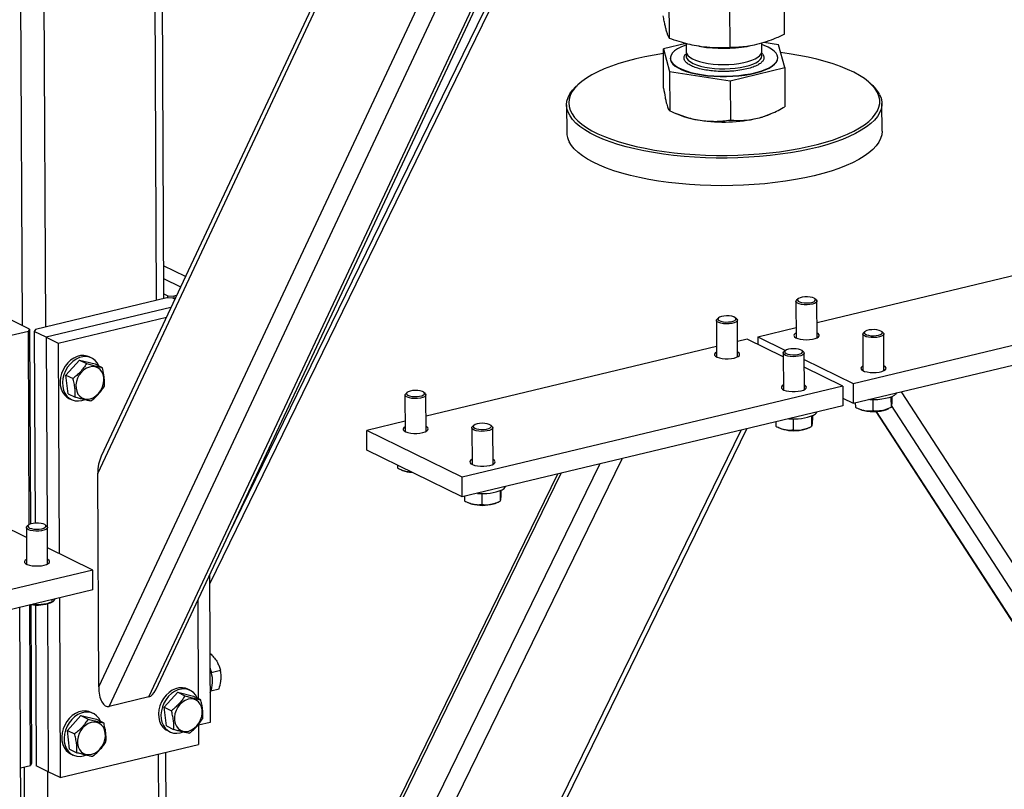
# Model space of a CAD drawing. Header units: millimetres. Extents: x 5 to 589, y 5 to 415.
# Tile 62 of 106: x 449 to 463, y 279 to 289. Entities that reach past the tile are written whole.
import ezdxf

# ---------------------------------------------------------------- set-up
doc = ezdxf.new("R2010")
doc.units = ezdxf.units.MM
doc.layers.add('TRAIT-FORT', color=4, linetype='Continuous', lineweight=25)

msp = doc.modelspace()

# ---------------------------------------------------------------- linework, layer by layer
at = {"layer": 'TRAIT-FORT', "color": 4, "linetype": 'Continuous', "lineweight": 25}
for p, q in [((450.4499, 283.12597), (455.66766, 294.25912)), ((455.59545, 294.24181), (450.49666, 283.3625)), ((451.97156, 281.62585), (458.08182, 294.157)), ((451.14607, 280.08833), (457.6963, 294.06458)), ((451.23905, 280.18573), (457.74963, 294.07736)), ((452.22228, 282.28366), (458.00253, 294.13799)), ((450.46286, 280.22497), (456.8772, 293.91126)), ((450.60527, 279.95868), (457.11221, 293.84255)), ((451.2482, 285.48123), (451.21207, 293.56973)), ((451.3471, 285.50494), (451.31097, 293.59344)), ((449.42542, 285.13912), (449.39167, 292.69531)), ((449.74338, 285.12048), (449.7092, 292.77143)), ((458.22015, 289.04425), (458.21762, 289.6102)), ((459.78482, 289.10011), (459.78232, 289.65769)), ((459.04448, 288.91807), (459.04197, 289.4802)), ((458.44247, 288.97517), (458.13818, 288.90035)), ((458.44732, 288.97383), (458.44782, 288.86224)), ((458.61814, 288.93727), (458.64675, 288.93265)), ((459.27684, 288.93546), (459.30989, 288.9411)), ((459.47638, 288.86683), (459.47588, 288.98026)), ((459.70285, 288.95621), (459.50159, 288.98701)), ((459.78684, 288.648), (459.70285, 288.95621)), ((458.13818, 288.90035), (458.22217, 288.59214)), ((458.14056, 288.36748), (458.13818, 288.90035)), ((458.23235, 288.77628), (458.23237, 288.77091)), ((459.69264, 288.77744), (459.69262, 288.78281)), ((458.22217, 288.59214), (459.0465, 288.46596)), ((458.22217, 288.59214), (458.22455, 288.05927)), ((459.0465, 288.46596), (459.78684, 288.648)), ((459.78684, 288.648), (459.78922, 288.11513)), ((456.99429, 288.42896), (456.96777, 288.40554)), ((459.0465, 288.46596), (459.04888, 287.9331)), ((460.96046, 288.42337), (460.93373, 288.44656)), ((456.82247, 288.13893), (456.82415, 287.76298)), ((461.10982, 287.78213), (461.10814, 288.15807)), ((458.28525, 288.03293), (458.35539, 288.00372)), ((459.57648, 288.00917), (459.60045, 288.0194)), ((460.22656, 285.181), (464.17345, 286.12717)), ((451.64083, 285.80383), (451.34511, 285.94897)), ((451.34588, 285.77682), (451.57538, 285.66418)), ((449.52281, 285.09132), (448.28922, 285.69679)), ((460.71797, 284.35018), (465.89079, 285.59023)), ((451.38927, 285.51505), (449.6023, 285.08666)), ((451.34681, 285.57024), (451.40384, 285.54225)), ((451.46876, 285.51039), (451.38927, 285.51505)), ((451.40396, 285.51418), (451.40384, 285.54225)), ((451.40384, 285.54225), (451.48332, 285.53759)), ((451.49684, 285.4966), (451.46876, 285.51039)), ((451.5202, 285.54643), (451.48332, 285.53759)), ((451.48332, 285.53759), (451.48348, 285.50316)), ((459.93956, 285.46857), (459.94178, 284.97164)), ((459.9678, 285.50274), (459.94924, 285.48634)), ((460.21542, 285.48753), (460.19672, 285.50376)), ((460.22749, 284.97292), (460.22527, 285.46984)), ((451.44507, 285.38613), (449.75005, 284.97979)), ((460.71917, 284.08165), (465.89199, 285.3217)), ((449.91237, 284.90012), (451.38246, 285.25254)), ((458.85797, 285.20928), (458.86019, 284.71236)), ((458.88622, 285.24345), (458.86766, 285.22705)), ((459.13384, 285.22824), (459.11513, 285.24448)), ((459.1459, 284.71363), (459.14368, 285.21056)), ((449.27312, 285.00775), (449.50825, 285.06412)), ((449.50825, 285.06412), (449.52281, 285.09132)), ((449.52, 282.43411), (449.50825, 285.06412)), ((449.52281, 285.09132), (449.53466, 282.44035)), ((449.6023, 285.08666), (449.58774, 285.05946)), ((449.75005, 284.97979), (449.58774, 285.05946)), ((449.58774, 285.05946), (449.59939, 282.45243)), ((459.41946, 284.98751), (459.94115, 285.11258)), ((460.87677, 285.0566), (460.85821, 285.0402)), ((461.12439, 285.04139), (461.10568, 285.05763)), ((449.75005, 284.97979), (449.76156, 282.4041)), ((449.75005, 284.97979), (449.91237, 284.90012)), ((459.27838, 284.95369), (459.14497, 284.92171)), ((459.76715, 284.71379), (459.27838, 284.95369)), ((459.41946, 284.98751), (459.79974, 284.80086)), ((459.41946, 284.98751), (459.41992, 284.88422)), ((460.84852, 285.02243), (460.85074, 284.52551)), ((461.13645, 284.52678), (461.13423, 285.02371)), ((449.91237, 284.90012), (449.92515, 282.03803)), ((458.85956, 284.85329), (454.91267, 283.90712)), ((459.79518, 284.79732), (459.77662, 284.78092)), ((460.0428, 284.78211), (460.02409, 284.79834)), ((450.19972, 284.66948), (450.01635, 284.46639)), ((450.19972, 284.66948), (450.29703, 284.62172)), ((450.19972, 284.66948), (450.41275, 284.61786)), ((450.36786, 284.6969), (450.3354, 284.71284)), ((459.76693, 284.76315), (459.76915, 284.26622)), ((460.05486, 284.2675), (460.05265, 284.76442)), ((460.05304, 284.67654), (460.71797, 284.35018)), ((450.41275, 284.61786), (450.51007, 284.57009)), ((460.5769, 284.31636), (460.0535, 284.57325)), ((450.01635, 284.46639), (450.11366, 284.41863)), ((450.04602, 284.21168), (450.01635, 284.46639)), ((460.5769, 284.31636), (455.40409, 283.0763)), ((460.5769, 284.31636), (460.5781, 284.04783)), ((460.71797, 284.35018), (460.71917, 284.08165)), ((450.04602, 284.21168), (450.14333, 284.16392)), ((450.05845, 284.14857), (450.09091, 284.13263)), ((454.62567, 284.19469), (454.62789, 283.69777)), ((454.65392, 284.22886), (454.63536, 284.21246)), ((454.90154, 284.21365), (454.88283, 284.22989)), ((454.9136, 283.69904), (454.91138, 284.19597)), ((460.57764, 284.15112), (460.71917, 284.08165)), ((460.98283, 284.12896), (460.9835, 283.97954)), ((461.23155, 284.16658), (461.23218, 284.02478)), ((461.24407, 284.17184), (461.2443, 284.12052)), ((471.01254, 269.37446), (461.37626, 284.23917)), ((460.5781, 284.04783), (455.40529, 282.80777)), ((460.74667, 284.08824), (460.74693, 284.03003)), ((460.79674, 284.00621), (460.81667, 283.9979)), ((461.17523, 283.99951), (461.20177, 284.01084)), ((470.9165, 269.12215), (461.23819, 284.05169)), ((459.90124, 283.86968), (459.90191, 283.72026)), ((460.14996, 283.90729), (460.1506, 283.7655)), ((460.16248, 283.91255), (460.16271, 283.86124)), ((461.02534, 283.97027), (470.51144, 269.33722)), ((470.54317, 269.30539), (461.03604, 283.97087)), ((450.07107, 265.00824), (459.19297, 283.71578)), ((450.0717, 264.86593), (459.27227, 283.73479)), ((454.62726, 283.8387), (454.10557, 283.71364)), ((455.40409, 283.0763), (454.10557, 283.71364)), ((454.10677, 283.44511), (454.10557, 283.71364)), ((455.53463, 283.74856), (455.53685, 283.25163)), ((455.56288, 283.78273), (455.54432, 283.76633)), ((455.8105, 283.76752), (455.79179, 283.78375)), ((455.82257, 283.25291), (455.82035, 283.74983)), ((459.66508, 283.82895), (459.66534, 283.77075)), ((459.71515, 283.74692), (459.73509, 283.73862)), ((460.09364, 283.74022), (460.12018, 283.75155)), ((455.40529, 282.80777), (454.10677, 283.44511)), ((450.05811, 267.90925), (457.57652, 283.32827)), ((450.14711, 268.64216), (457.27263, 283.25542)), ((454.52391, 283.24037), (454.52408, 283.20229)), ((454.57388, 283.17847), (454.59382, 283.17017)), ((456.69997, 283.11814), (449.81869, 269.00577)), ((449.85343, 268.98872), (456.74871, 283.12983)), ((450.46286, 280.22497), (450.4499, 283.12597)), ((455.40529, 282.80777), (455.40409, 283.0763)), ((455.43278, 282.81436), (455.43304, 282.75616)), ((455.66894, 282.85509), (455.66961, 282.70567)), ((455.91766, 282.8927), (455.9183, 282.75091)), ((455.93018, 282.89796), (455.93041, 282.84665)), ((455.48285, 282.73233), (455.50279, 282.72403)), ((455.86134, 282.72563), (455.88788, 282.73696)), ((449.48017, 282.25644), (449.11725, 282.43456)), ((449.47956, 282.39186), (449.48178, 281.89494)), ((449.50781, 282.42604), (449.48925, 282.40964)), ((449.75543, 282.41083), (449.73672, 282.42706)), ((449.76749, 281.89622), (449.76527, 282.39314)), ((450.38297, 281.81333), (449.76651, 282.11589)), ((450.38297, 281.81333), (446.85606, 280.96783)), ((450.38417, 281.54479), (450.38297, 281.81333)), ((451.97101, 281.74752), (451.97997, 279.74265)), ((450.38417, 281.54479), (446.85726, 280.6993)), ((449.48568, 260.13938), (449.39113, 281.30674)), ((449.53464, 279.15644), (449.52489, 281.3388)), ((449.53956, 281.34232), (449.5492, 279.18365)), ((449.60436, 281.33922), (449.61413, 279.15178)), ((449.76624, 281.35552), (449.77644, 279.07212)), ((449.80627, 281.36894), (449.83454, 281.38101)), ((449.8264, 281.41108), (449.82654, 281.37833)), ((449.92785, 281.4354), (449.93876, 278.99245)), ((451.81101, 281.40613), (451.81699, 280.06759)), ((451.97583, 280.66904), (451.98929, 280.67227)), ((451.98929, 280.67227), (451.97583, 280.66968)), ((451.99365, 280.42135), (452.11708, 280.45094)), ((451.53802, 280.15158), (451.35466, 279.94849)), ((451.53802, 280.15158), (451.63534, 280.10382)), ((451.53802, 280.15158), (451.75106, 280.09995)), ((451.70617, 280.179), (451.67371, 280.19493)), ((451.75106, 280.09995), (451.84838, 280.05219)), ((451.98891, 280.17276), (452.09857, 280.19905)), ((451.14607, 280.08833), (450.60527, 279.95868)), ((450.22131, 279.83593), (450.03794, 279.63284)), ((450.22131, 279.83593), (450.31862, 279.78816)), ((450.22131, 279.83593), (450.43435, 279.7843)), ((450.38945, 279.86335), (450.35699, 279.87928)), ((451.35466, 279.94849), (451.45197, 279.90073)), ((451.38432, 279.69378), (451.35466, 279.94849)), ((450.43435, 279.7843), (450.53166, 279.73654)), ((451.81857, 279.71404), (451.81978, 279.44338)), ((451.97997, 279.74265), (451.81862, 279.70397)), ((450.03794, 279.63284), (450.13525, 279.58508)), ((450.06761, 279.37813), (450.03794, 279.63284)), ((451.38432, 279.69378), (451.48164, 279.64601)), ((451.39675, 279.63067), (451.42922, 279.61473)), ((449.93876, 278.99245), (451.81978, 279.44338)), ((450.06761, 279.37813), (450.16492, 279.33036)), ((450.08004, 279.31502), (450.1125, 279.29908)), ((451.28682, 276.83454), (451.27575, 279.31296)), ((451.38554, 276.89929), (451.37465, 279.33667)), ((449.5492, 279.18365), (449.53464, 279.15644)), ((449.40088, 279.12438), (449.53464, 279.15644)), ((449.46405, 276.49244), (449.45224, 279.13669)), ((449.77644, 279.07212), (449.61413, 279.15178)), ((449.782, 276.4738), (449.77038, 279.07509)), ((449.93876, 278.99245), (449.77644, 279.07212))]:
    msp.add_line(p, q, dxfattribs=at)
at = {"layer": 'TRAIT-FORT', "color": 4, "linetype": 'Continuous', "lineweight": 25, "flags": 128}
for points in [[(458.44741, 288.95426), (458.4317, 288.94869), (458.37613, 288.92583), (458.32879, 288.90091), (458.29034, 288.87429), (458.26133, 288.84634), (458.24216, 288.81745), (458.23311, 288.78803), (458.23429, 288.75849), (458.24569, 288.72925), (458.26716, 288.70071), (458.29839, 288.67328), (458.33894, 288.64734), (458.38824, 288.62326), (458.44561, 288.60137), (458.51023, 288.58198), (458.5812, 288.56537), (458.65752, 288.55176)], [(458.65752, 288.55176), (458.73812, 288.54135), (458.82187, 288.53428), (458.9076, 288.53066), (458.9941, 288.53053), (459.08015, 288.53389), (459.16455, 288.54071), (459.24612, 288.55087), (459.3237, 288.56425), (459.39621, 288.58065), (459.46263, 288.59984), (459.52204, 288.62155), (459.57358, 288.64548), (459.61655, 288.6713), (459.65034, 288.69863), (459.67447, 288.7271), (459.68861, 288.7563), (459.69255, 288.78583), (459.68625, 288.81528), (459.66978, 288.84422), (459.64339, 288.87225), (459.60743, 288.89898), (459.56243, 288.92404), (459.509, 288.94707), (459.47597, 288.95886)], [(458.13846, 288.83672), (458.01331, 288.81639), (457.88533, 288.79192), (457.7625, 288.76451), (457.6454, 288.7343), (457.53459, 288.70142), (457.43059, 288.66603), (457.33391, 288.6283), (457.245, 288.58842), (457.16429, 288.54657), (457.09217, 288.50294), (457.02896, 288.45776), (456.97499, 288.41123), (456.9305, 288.36358), (456.8957, 288.31503), (456.87077, 288.26581), (456.85582, 288.21617), (456.85092, 288.16633), (456.85609, 288.11653), (456.87132, 288.06701), (456.89652, 288.01801), (456.93158, 287.96976), (456.97634, 287.92249), (457.03057, 287.87642), (457.09402, 287.83178), (457.16639, 287.78877), (457.24733, 287.74761), (457.33645, 287.70848), (457.43334, 287.67158), (457.53753, 287.63709), (457.64852, 287.60515), (457.76578, 287.57593), (457.88876, 287.54957), (458.01688, 287.5262), (458.14951, 287.50591), (458.28602, 287.48882), (458.42578, 287.475), (458.5681, 287.46451), (458.71232, 287.45741), (458.85774, 287.45374), (459.00367, 287.4535), (459.14942, 287.4567), (459.29429, 287.46333), (459.4376, 287.47335), (459.57865, 287.48671), (459.71678, 287.50336), (459.85132, 287.52321), (459.98165, 287.54617), (460.10713, 287.57212), (460.22717, 287.60095), (460.34119, 287.63252), (460.44866, 287.66668), (460.54906, 287.70325), (460.64191, 287.74208), (460.72677, 287.78297), (460.80323, 287.82574), (460.87094, 287.87017), (460.92956, 287.91605), (460.97882, 287.96317), (461.01849, 288.0113), (461.04837, 288.06021), (461.06833, 288.10967), (461.07826, 288.15944), (461.07812, 288.20929), (461.06791, 288.25898), (461.04769, 288.30827), (461.04769, 288.30827)], [(458.44782, 288.86224), (458.44796, 288.85848), (458.4546, 288.83411), (458.47112, 288.81033), (458.4972, 288.7876), (458.53232, 288.76637), (458.57581, 288.74705), (458.62682, 288.73002), (458.68436, 288.71561), (458.7473, 288.70409)], [(458.45498, 288.83306), (458.4498, 288.81873), (458.44894, 288.79422), (458.45807, 288.76995), (458.47702, 288.74639), (458.50541, 288.724), (458.5427, 288.70321), (458.58816, 288.68443), (458.6409, 288.66802), (458.69989, 288.65431), (458.764, 288.64356), (458.83196, 288.63597), (458.90247, 288.6317), (458.97414, 288.63084), (459.04558, 288.63339), (459.1154, 288.63931), (459.18224, 288.64848), (459.2448, 288.66072), (459.30187, 288.6758), (459.35233, 288.69342), (459.39519, 288.71324), (459.42964, 288.73487)], [(458.7473, 288.70409), (458.81442, 288.6957), (458.88442, 288.69059), (458.95593, 288.68887), (459.02756, 288.69057), (459.09791, 288.69565), (459.16562, 288.70402), (459.22937, 288.71552), (459.28792, 288.72992), (459.34013, 288.74693), (459.38498, 288.76624), (459.4216, 288.78746), (459.44927, 288.81017), (459.46746, 288.83395), (459.47582, 288.85832), (459.47638, 288.86683)], [(459.42964, 288.73487), (459.45498, 288.7579), (459.47074, 288.78187), (459.47661, 288.80632), (459.47246, 288.83077), (459.46949, 288.83759)], [(461.04769, 288.30827), (461.01753, 288.35693), (460.9776, 288.40472), (460.92808, 288.45141), (460.8692, 288.49679), (460.80126, 288.54064), (460.72456, 288.58275), (460.63947, 288.62292), (460.54641, 288.66096), (460.44581, 288.69668), (460.33816, 288.72991), (460.22396, 288.76051), (460.10377, 288.78831), (459.97815, 288.81319), (459.8477, 288.83504), (459.7314, 288.85141)], [(458.23237, 288.77091), (458.23431, 288.75312), (458.24572, 288.72388), (458.26719, 288.69534), (458.29841, 288.66791), (458.33896, 288.64197), (458.38827, 288.61789), (458.44563, 288.596), (458.51025, 288.57661), (458.58122, 288.56), (458.65754, 288.54639)], [(458.65754, 288.54639), (458.73815, 288.53598), (458.8219, 288.52891), (458.90762, 288.52529), (458.99412, 288.52516), (459.08017, 288.52852), (459.16457, 288.53533), (459.24614, 288.5455), (459.32372, 288.55888), (459.39623, 288.57528), (459.46266, 288.59447), (459.52206, 288.61618), (459.57361, 288.64011), (459.61658, 288.66593), (459.65036, 288.69326), (459.6745, 288.72173), (459.68863, 288.75093), (459.69264, 288.77744)], [(461.07595, 288.28321), (461.09645, 288.23326), (461.10679, 288.1829), (461.10693, 288.13238), (461.09687, 288.08193), (461.07664, 288.0318), (461.04636, 287.98223), (461.00615, 287.93345), (460.95623, 287.88569), (460.89681, 287.83919), (460.82819, 287.79416), (460.75069, 287.75082), (460.66468, 287.70937), (460.57058, 287.67002), (460.46882, 287.63295), (460.35991, 287.59833), (460.24434, 287.56634), (460.12268, 287.53712), (459.9955, 287.51081), (459.86342, 287.48754), (459.72705, 287.46743), (459.58706, 287.45055), (459.4441, 287.43701), (459.29886, 287.42685), (459.15203, 287.42014), (459.00431, 287.41689), (458.8564, 287.41713), (458.70902, 287.42086), (458.56285, 287.42805), (458.41861, 287.43868), (458.27696, 287.45269), (458.1386, 287.47001), (458.00418, 287.49057), (457.87434, 287.51427), (457.7497, 287.54098), (457.63085, 287.57059), (457.51835, 287.60296), (457.41276, 287.63792), (457.31456, 287.67532), (457.22423, 287.71497), (457.1422, 287.75669), (457.06885, 287.80028), (457.00455, 287.84553), (456.94958, 287.89222), (456.90422, 287.94013), (456.86869, 287.98903), (456.84314, 288.03869), (456.82771, 288.08888), (456.82246, 288.13935), (456.82743, 288.18987), (456.84259, 288.24018), (456.86786, 288.29006), (456.90312, 288.33927), (456.94821, 288.38757), (456.96777, 288.40554)], [(461.10982, 287.78213), (461.10982, 287.7817), (461.10485, 287.73119), (461.0897, 287.68087), (461.06443, 287.63099), (461.02916, 287.58178), (460.98407, 287.53348), (460.92937, 287.48633), (460.86531, 287.44053), (460.79221, 287.39632), (460.71041, 287.3539), (460.6203, 287.31348), (460.52231, 287.27525), (460.41691, 287.23938), (460.3046, 287.20605), (460.18592, 287.17543), (460.06142, 287.14765), (459.93172, 287.12285), (459.79741, 287.10114), (459.65915, 287.08264), (459.51759, 287.06742), (459.3734, 287.05556), (459.22728, 287.04712), (459.07992, 287.04214), (458.93202, 287.04063), (458.78428, 287.04262), (458.63742, 287.04808), (458.49213, 287.057), (458.3491, 287.06932), (458.20901, 287.085), (458.07254, 287.10395), (457.94033, 287.12609), (457.81301, 287.15131), (457.69119, 287.17949), (457.57545, 287.2105), (457.46634, 287.24418), (457.36439, 287.28039), (457.27007, 287.31894), (457.18383, 287.35965), (457.1061, 287.40232), (457.03723, 287.44677), (456.97756, 287.49276), (456.92737, 287.54009), (456.88689, 287.58853), (456.85634, 287.63784)], [(460.21542, 285.48753), (460.22389, 285.47652), (460.22398, 285.46323), (460.21357, 285.45039), (460.19344, 285.43894), (460.16507, 285.42973), (460.13057, 285.42346), (460.09249, 285.42057), (460.05367, 285.4213), (460.01699, 285.42557), (459.98515, 285.43308), (459.96053, 285.44327), (459.94495, 285.45539), (459.93956, 285.46853), (459.94477, 285.48171), (459.94924, 285.48634)], [(460.02555, 285.52499), (459.99596, 285.5175), (459.97405, 285.5074), (459.96175, 285.49556), (459.96017, 285.48306), (459.96944, 285.471), (459.98874, 285.46045), (460.01636, 285.45234), (460.04984, 285.4474), (460.08621, 285.44608), (460.12223, 285.44847), (460.15471, 285.45438), (460.18075, 285.46328), (460.19805, 285.47437), (460.20507, 285.48667), (460.20118, 285.49909), (460.18673, 285.51053), (460.16301, 285.51996), (460.13211, 285.52656), (460.09679, 285.52973), (460.06019, 285.52919), (460.02555, 285.52499)], [(459.06684, 285.16691), (459.03022, 285.16229), (458.99141, 285.1612), (458.9533, 285.16372), (458.91872, 285.16967), (458.89022, 285.1786), (458.86993, 285.18986), (458.85935, 285.2026), (458.85926, 285.21589), (458.86766, 285.22705)], [(459.05752, 285.19173), (459.08711, 285.19921), (459.10903, 285.20932), (459.12132, 285.22115), (459.1229, 285.23365), (459.11363, 285.24572), (459.09433, 285.25627), (459.06671, 285.26438), (459.03323, 285.26931), (458.99686, 285.27064), (458.96084, 285.26824), (458.92836, 285.26234), (458.90232, 285.25344), (458.88502, 285.24235), (458.878, 285.23004), (458.88189, 285.21762), (458.89634, 285.20619), (458.92007, 285.19675), (458.95096, 285.19016), (458.98628, 285.18699), (459.02288, 285.18753), (459.05752, 285.19173)], [(459.13384, 285.22824), (459.13829, 285.22373), (459.14368, 285.2106), (459.13847, 285.19741), (459.12306, 285.18515), (459.09858, 285.17472), (459.06684, 285.16691)], [(460.93452, 285.07885), (460.90493, 285.07137), (460.88301, 285.06126), (460.87071, 285.04943), (460.86913, 285.03693), (460.8784, 285.02486), (460.89771, 285.01431), (460.92533, 285.00621), (460.95881, 285.00127), (460.99517, 284.99994), (461.0312, 285.00234), (461.06367, 285.00825), (461.08972, 285.01714), (461.10702, 285.02823), (461.11403, 285.04054), (461.11015, 285.05296), (461.0957, 285.0644), (461.07197, 285.07383), (461.04108, 285.08042), (461.00576, 285.08359), (460.96915, 285.08305), (460.93452, 285.07885)], [(459.94149, 285.03637), (459.93118, 285.03024), (459.91692, 285.01634), (459.91319, 285.0017), (459.92022, 284.98725), (459.93758, 284.97389), (459.96416, 284.96247), (459.9983, 284.95369), (460.03787, 284.94812), (460.08036, 284.9461), (460.1231, 284.94775), (460.16343, 284.95298), (460.19879, 284.96146), (460.22697, 284.97265), (460.2462, 284.98585), (460.25527, 285.00023), (460.2536, 285.01489), (460.24132, 285.02891), (460.2272, 285.03765)], [(461.12439, 285.04139), (461.13286, 285.03038), (461.13295, 285.0171), (461.12254, 285.00425), (461.1024, 284.9928), (461.07403, 284.9836), (461.03953, 284.97732), (461.00146, 284.97444), (460.96264, 284.97516), (460.92595, 284.97944), (460.89411, 284.98695), (460.86949, 284.99714), (460.85391, 285.00925), (460.84852, 285.02239), (460.85373, 285.03558), (460.85821, 285.0402)], [(459.96648, 284.74559), (459.99607, 284.75308), (460.01799, 284.76319), (460.03029, 284.77502), (460.03187, 284.78752), (460.02259, 284.79958), (460.00329, 284.81014), (459.97567, 284.81824), (459.94219, 284.82318), (459.90582, 284.82451), (459.8698, 284.82211), (459.83733, 284.8162), (459.81128, 284.80731), (459.79398, 284.79621), (459.78696, 284.78391), (459.79085, 284.77149), (459.8053, 284.76005), (459.82903, 284.75062), (459.85992, 284.74402), (459.89524, 284.74085), (459.93184, 284.74139), (459.96648, 284.74559)], [(450.3354, 284.71284), (450.30542, 284.7245), (450.26175, 284.73212), (450.216, 284.73005), (450.16964, 284.71837), (450.12415, 284.69743), (450.081, 284.66792), (450.04158, 284.63079), (450.00715, 284.58723), (449.97882, 284.53864), (449.9575, 284.48657)], [(450.4648, 284.59231), (450.44295, 284.63153), (450.41346, 284.66554), (450.37806, 284.6915), (450.33788, 284.70857), (450.29421, 284.71619), (450.24846, 284.71412), (450.2021, 284.70243), (450.15661, 284.6815), (450.11347, 284.65199), (450.07404, 284.61486), (450.03962, 284.5713), (450.01129, 284.5227), (449.98997, 284.47064)], [(458.8599, 284.77709), (458.84119, 284.76415), (458.83212, 284.74977), (458.83378, 284.73511), (458.84607, 284.7211), (458.86822, 284.70861), (458.89882, 284.69843), (458.93597, 284.69119), (458.97732, 284.68737), (459.02028, 284.68718), (459.06215, 284.69065), (459.10029, 284.69756)], [(459.10029, 284.69756), (459.13231, 284.70747), (459.15621, 284.71977), (459.17047, 284.73367), (459.1742, 284.7483), (459.16717, 284.76275), (459.14981, 284.77611), (459.14561, 284.77836)], [(459.97581, 284.72078), (459.93918, 284.71615), (459.90037, 284.71506), (459.86226, 284.71758), (459.82768, 284.72353), (459.79918, 284.73247), (459.77889, 284.74372), (459.76831, 284.75647), (459.76822, 284.76976), (459.77662, 284.78092)], [(460.0428, 284.78211), (460.04726, 284.7776), (460.05265, 284.76446), (460.04744, 284.75127), (460.03202, 284.73901), (460.00754, 284.72859), (459.97581, 284.72078)], [(450.15471, 284.28706), (450.1639, 284.24506), (450.18092, 284.20804), (450.20502, 284.17762), (450.23515, 284.15513), (450.27, 284.14155), (450.30803, 284.13747), (450.3476, 284.14307), (450.38696, 284.15811), (450.4244, 284.18193), (450.45829, 284.21349), (450.48714, 284.25141), (450.50968, 284.29403), (450.52495, 284.33949), (450.53226, 284.3858), (450.5313, 284.43095), (450.52211, 284.47294), (450.50509, 284.50996), (450.48099, 284.54038), (450.45086, 284.56287), (450.41601, 284.57646), (450.37798, 284.58053), (450.33841, 284.57493), (450.29905, 284.55989), (450.26161, 284.53607), (450.22772, 284.50451), (450.19887, 284.46659), (450.17633, 284.42397), (450.16106, 284.37851), (450.15375, 284.3322), (450.15471, 284.28706)], [(460.85045, 284.59024), (460.84015, 284.58411), (460.82589, 284.5702), (460.82215, 284.55557), (460.82919, 284.54112), (460.84654, 284.52776), (460.87312, 284.51633), (460.90727, 284.50756), (460.94683, 284.50198), (460.98932, 284.49996), (461.03207, 284.50162), (461.07239, 284.50685), (461.10776, 284.51533), (461.13594, 284.52652), (461.15516, 284.53972), (461.16423, 284.5541), (461.16257, 284.56876), (461.15028, 284.58277), (461.13616, 284.59151)], [(449.9575, 284.48657), (449.94388, 284.43272), (449.93839, 284.37879), (449.9412, 284.32654), (449.95224, 284.27763), (449.97114, 284.23364), (449.9973, 284.19599), (450.02987, 284.16588), (450.05845, 284.14857)], [(449.98997, 284.47064), (449.97634, 284.41678), (449.97085, 284.36286), (449.97367, 284.3106), (449.9847, 284.2617), (450.0036, 284.21771), (450.02976, 284.18006), (450.06234, 284.14995), (450.10028, 284.12835), (450.14237, 284.11596), (450.18726, 284.11317), (450.2335, 284.12007), (450.26335, 284.12958)], [(454.82522, 284.17714), (454.85481, 284.18462), (454.87673, 284.19473), (454.88902, 284.20656), (454.8906, 284.21906), (454.88133, 284.23113), (454.86203, 284.24168), (454.83441, 284.24979), (454.80093, 284.25472), (454.76456, 284.25605), (454.72854, 284.25365), (454.69606, 284.24775), (454.67002, 284.23885), (454.65272, 284.22776), (454.6457, 284.21545), (454.64959, 284.20303), (454.66404, 284.1916), (454.68777, 284.18216), (454.71866, 284.17557), (454.75398, 284.1724), (454.79058, 284.17294), (454.82522, 284.17714)], [(459.76886, 284.33095), (459.75015, 284.31802), (459.74109, 284.30364), (459.74275, 284.28898), (459.75504, 284.27496), (459.77718, 284.26247), (459.80779, 284.25229), (459.84493, 284.24506), (459.88628, 284.24123), (459.92924, 284.24105), (459.97111, 284.24452), (460.00925, 284.25143)], [(460.00925, 284.25143), (460.04128, 284.26134), (460.06517, 284.27363), (460.07943, 284.28753), (460.08316, 284.30217), (460.07613, 284.31662), (460.05878, 284.32998), (460.05458, 284.33223)], [(454.83454, 284.15232), (454.79792, 284.1477), (454.75911, 284.14661), (454.721, 284.14913), (454.68642, 284.15508), (454.65792, 284.16401), (454.63763, 284.17527), (454.62705, 284.18801), (454.62696, 284.2013), (454.63536, 284.21246)], [(454.90154, 284.21365), (454.90599, 284.20914), (454.91138, 284.19601), (454.90617, 284.18282), (454.89076, 284.17056), (454.86628, 284.16013), (454.83454, 284.15232)], [(461.30602, 284.22233), (461.29474, 284.2053), (461.27311, 284.18745), (461.24254, 284.17116), (461.20401, 284.15697), (461.15876, 284.14532), (461.10824, 284.1366), (461.05408, 284.13109), (460.99802, 284.12895), (460.94185, 284.13026), (460.92613, 284.13126)], [(454.6276, 283.7625), (454.60889, 283.74956), (454.59982, 283.73518), (454.60148, 283.72052), (454.61377, 283.70651), (454.63592, 283.69402), (454.66652, 283.68384), (454.70367, 283.6766), (454.74502, 283.67277), (454.78798, 283.67259), (454.82985, 283.67606), (454.86799, 283.68297)], [(454.86799, 283.68297), (454.90001, 283.69288), (454.92391, 283.70518), (454.93817, 283.71908), (454.9419, 283.73371), (454.93487, 283.74816), (454.91751, 283.76152), (454.91331, 283.76377)], [(455.74351, 283.70619), (455.70688, 283.70156), (455.66807, 283.70047), (455.62996, 283.70299), (455.59538, 283.70894), (455.56688, 283.71788), (455.54659, 283.72913), (455.53601, 283.74188), (455.53592, 283.75517), (455.54432, 283.76633)], [(455.73418, 283.731), (455.76377, 283.73849), (455.78569, 283.7486), (455.79799, 283.76043), (455.79957, 283.77293), (455.79029, 283.78499), (455.77099, 283.79555), (455.74337, 283.80365), (455.70989, 283.80859), (455.67352, 283.80992), (455.6375, 283.80752), (455.60503, 283.80161), (455.57898, 283.79272), (455.56168, 283.78162), (455.55466, 283.76932), (455.55855, 283.7569), (455.573, 283.74546), (455.59673, 283.73603), (455.62762, 283.72943), (455.66294, 283.72626), (455.69954, 283.7268), (455.73418, 283.731)], [(455.8105, 283.76752), (455.81496, 283.76301), (455.82035, 283.74987), (455.81514, 283.73668), (455.79972, 283.72442), (455.77524, 283.714), (455.74351, 283.70619)], [(460.09364, 283.74022), (460.06097, 283.72882), (460.02076, 283.71956)], [(455.53656, 283.31636), (455.51785, 283.30343), (455.50879, 283.28905), (455.51045, 283.27439), (455.52274, 283.26037), (455.54488, 283.24788), (455.57549, 283.2377), (455.61263, 283.23047), (455.65398, 283.22664), (455.69694, 283.22646), (455.73881, 283.22993), (455.77695, 283.23684)], [(455.77695, 283.23684), (455.80898, 283.24675), (455.83287, 283.25904), (455.84713, 283.27294), (455.85086, 283.28758), (455.84383, 283.30203), (455.82648, 283.31539), (455.82228, 283.31764)], [(455.86134, 282.72563), (455.82867, 282.71423), (455.78846, 282.70497)], [(449.75543, 282.41083), (449.76093, 282.40498), (449.76523, 282.39179), (449.75893, 282.37866), (449.7425, 282.36655), (449.71717, 282.35636), (449.68482, 282.34886), (449.64783, 282.34459), (449.60896, 282.34387), (449.57109, 282.34676), (449.53703, 282.35305), (449.50929, 282.36226), (449.48995, 282.37371), (449.48043, 282.38656), (449.48145, 282.39984), (449.48925, 282.40964)], [(449.7085, 282.44155), (449.67886, 282.44878), (449.64419, 282.45268), (449.60759, 282.4529), (449.57229, 282.44942), (449.54144, 282.44256), (449.51778, 282.43292), (449.50341, 282.42136), (449.49961, 282.4089), (449.50671, 282.39666), (449.52408, 282.38572), (449.55018, 282.37705), (449.5827, 282.37142), (449.61874, 282.36934), (449.65509, 282.37099), (449.68854, 282.37621), (449.7161, 282.38456), (449.73533, 282.39528), (449.74453, 282.40742), (449.74286, 282.41991), (449.73048, 282.43163), (449.7085, 282.44155)], [(449.48149, 281.95967), (449.46278, 281.94674), (449.45371, 281.93235), (449.45538, 281.91769), (449.46767, 281.90368), (449.48981, 281.89119), (449.52042, 281.88101), (449.55756, 281.87378), (449.59891, 281.86995), (449.64187, 281.86976), (449.68374, 281.87323), (449.72188, 281.88014)], [(449.72188, 281.88014), (449.75391, 281.89006), (449.7778, 281.90235), (449.79206, 281.91625), (449.79579, 281.93089), (449.78876, 281.94534), (449.77141, 281.95869), (449.7672, 281.96095)], [(451.97667, 280.48035), (451.97917, 280.47298), (451.99424, 280.41878)], [(451.67371, 280.19493), (451.64372, 280.2066), (451.60006, 280.21422), (451.55431, 280.21215), (451.50794, 280.20046), (451.46246, 280.17953), (451.41931, 280.15002), (451.37989, 280.11289), (451.34546, 280.06933), (451.31713, 280.02074), (451.29581, 279.96867)], [(451.8031, 280.07441), (451.78125, 280.11362), (451.75177, 280.14764), (451.71637, 280.1736), (451.67619, 280.19067), (451.63252, 280.19829), (451.58677, 280.19622), (451.54041, 280.18453), (451.49492, 280.1636), (451.45177, 280.13409), (451.41235, 280.09696), (451.37792, 280.0534), (451.34959, 280.0048), (451.32827, 279.95274)], [(451.29581, 279.96867), (451.28219, 279.91481), (451.27669, 279.86089), (451.27951, 279.80864), (451.29055, 279.75973), (451.30945, 279.71574), (451.33561, 279.67809), (451.36818, 279.64798), (451.39675, 279.63067)], [(451.49302, 279.76915), (451.50221, 279.72716), (451.51923, 279.69014), (451.54333, 279.65972), (451.57346, 279.63723), (451.6083, 279.62364), (451.64634, 279.61957), (451.6859, 279.62517), (451.72527, 279.64021), (451.76271, 279.66403), (451.7966, 279.69559), (451.82544, 279.73351), (451.84799, 279.77613), (451.86325, 279.82159), (451.87057, 279.8679), (451.8696, 279.91305), (451.86042, 279.95504), (451.8434, 279.99206), (451.8193, 280.02248), (451.78917, 280.04497), (451.75432, 280.05856), (451.71628, 280.06263), (451.67672, 280.05703), (451.63736, 280.04199), (451.59991, 280.01817), (451.56603, 279.98661), (451.53718, 279.94869), (451.51463, 279.90607), (451.49937, 279.86061), (451.49206, 279.8143), (451.49302, 279.76915)], [(450.35699, 279.87928), (450.32701, 279.89095), (450.28334, 279.89857), (450.23759, 279.8965), (450.19123, 279.88481), (450.14574, 279.86388), (450.1026, 279.83437), (450.06317, 279.79724), (450.02874, 279.75368), (450.00041, 279.70509), (449.97909, 279.65302)], [(450.48639, 279.75876), (450.46454, 279.79797), (450.43505, 279.83199), (450.39965, 279.85795), (450.35947, 279.87502), (450.31581, 279.88264), (450.27006, 279.88057), (450.22369, 279.86888), (450.17821, 279.84795), (450.13506, 279.81844), (450.09564, 279.78131), (450.06121, 279.73775), (450.03288, 279.68915), (450.01156, 279.63709)], [(451.32827, 279.95274), (451.31465, 279.89888), (451.30916, 279.84496), (451.31197, 279.7927), (451.32301, 279.7438), (451.34191, 279.69981), (451.36807, 279.66215), (451.40064, 279.63205), (451.43859, 279.61045), (451.48068, 279.59805), (451.52557, 279.59527), (451.57181, 279.60217), (451.60166, 279.61168)], [(450.1763, 279.4535), (450.18549, 279.41151), (450.20251, 279.37449), (450.22661, 279.34407), (450.25674, 279.32158), (450.29159, 279.30799), (450.32962, 279.30392), (450.36919, 279.30952), (450.40855, 279.32456), (450.446, 279.34838), (450.47988, 279.37994), (450.50873, 279.41786), (450.53128, 279.46048), (450.54654, 279.50594), (450.55385, 279.55225), (450.55289, 279.5974), (450.5437, 279.63939), (450.52668, 279.67641), (450.50258, 279.70683), (450.47245, 279.72932), (450.4376, 279.7429), (450.39957, 279.74698), (450.36, 279.74138), (450.32064, 279.72634), (450.2832, 279.70252), (450.24931, 279.67096), (450.22047, 279.63304), (450.19792, 279.59042), (450.18265, 279.54496), (450.17534, 279.49865), (450.1763, 279.4535)], [(449.97909, 279.65302), (449.96547, 279.59916), (449.95998, 279.54524), (449.9628, 279.49299), (449.97383, 279.44408), (449.99273, 279.40009), (450.01889, 279.36244), (450.05146, 279.33233), (450.08004, 279.31502)], [(450.01156, 279.63709), (449.99793, 279.58323), (449.99244, 279.52931), (449.99526, 279.47705), (450.0063, 279.42815), (450.0252, 279.38416), (450.05135, 279.3465), (450.08393, 279.31639), (450.12187, 279.2948), (450.16396, 279.2824), (450.20885, 279.27962), (450.2551, 279.28652), (450.28494, 279.29603)]]:
    msp.add_lwpolyline(points, dxfattribs=at)
at = {"layer": 'TRAIT-FORT', "color": 4, "linetype": 'Continuous', "lineweight": 25}
for centre, radius, start, end in [((458.95302, 290.89857), 1.98964, 261.145162, 279.366716), ((460.65077, 288.05052), 0.48469, 28.690713, 50.286821), ((458.80463, 289.1489), 1.23015, 248.580607, 262.168414), ((459.18983, 288.93268), 1.00119, 283.252458, 292.718176), ((458.95426, 290.01469), 2.10846, 261.346197, 282.743131), ((457.09637, 287.76629), 0.27224, 180.696848, 208.153765), ((460.99368, 284.50651), 0.53853, 250.810619, 289.701259), ((459.91414, 284.56944), 0.70093, 264.301583, 292.051996), ((460.14197, 284.00558), 0.09278, 292.382237, 332.711071), ((459.91254, 284.24785), 0.53926, 250.787989, 281.577106), ((454.74309, 283.56664), 0.42364, 249.369376, 267.029128), ((455.90967, 282.99099), 0.09278, 292.382237, 332.711071), ((455.68184, 283.55485), 0.70093, 264.301583, 292.051996), ((455.68024, 283.23326), 0.53926, 250.787989, 281.577106), ((449.62236, 281.90852), 0.57007, 262.22968, 288.82105), ((451.59756, 280.30643), 0.41229, 337.390732, 15.81331)]:
    msp.add_arc(centre, radius, start, end, dxfattribs=at)
for centre, start_param, end_param in [((450.59098, 283.15979), 0.86324316, 1.71129298), ((450.60393, 280.25879), 1.71129298, 3.28208931), ((451.14473, 280.38843), 3.28208931, 4.00483582)]:
    msp.add_ellipse(centre, major_axis=(0.01843, 0.30188), ratio=0.46333993, start_param=start_param, end_param=end_param, dxfattribs=at)
for points, knots in [([(458.22015, 289.04425), (458.21459, 289.0543), (458.20406, 289.07334), (458.18851, 289.11586), (458.17466, 289.16449), (458.16178, 289.21938), (458.14925, 289.28003), (458.14066, 289.32753), (458.13616, 289.35246)], [0, 0, 0, 0, 0.20206835, 0.38269984, 0.55531458, 0.69299169, 0.83889419, 1, 1, 1, 1]), ([(459.78482, 289.10011), (459.73544, 289.07744), (459.64194, 289.0345), (459.50437, 288.98588), (459.38223, 288.95363), (459.26892, 288.9335), (459.15898, 288.92139), (459.08388, 288.91921), (459.04448, 288.91807)], [0, 0, 0, 0, 0.20206835, 0.38269984, 0.55531458, 0.69299169, 0.83889419, 1, 1, 1, 1]), ([(459.04448, 288.91807), (458.9895, 288.91597), (458.88538, 288.912), (458.73219, 288.92068), (458.59619, 288.93928), (458.47003, 288.96631), (458.34763, 288.99995), (458.26402, 289.029), (458.22015, 289.04425)], [0, 0, 0, 0, 0.20206835, 0.38269984, 0.55531458, 0.69299169, 0.83889419, 1, 1, 1, 1]), ([(458.73574, 288.61019), (458.7064, 288.61534), (458.64594, 288.62596), (458.56663, 288.64945), (458.49916, 288.67861), (458.44976, 288.7127), (458.42655, 288.74355), (458.41925, 288.76866), (458.41984, 288.79311), (458.42862, 288.81758), (458.44763, 288.83455), (458.45404, 288.84027)], [0, 0, 0, 0, 0.12310159, 0.25357691, 0.38947661, 0.5282603, 0.66704398, 0.73507174, 0.80311816, 0.93359349, 1, 1, 1, 1]), ([(459.46972, 288.84719), (459.47035, 288.84677), (459.48756, 288.835), (459.49772, 288.81542), (459.50582, 288.79045), (459.50523, 288.76595), (459.49318, 288.7364), (459.46796, 288.71462), (459.45572, 288.70405)], [0, 0, 0, 0, 0.00977047, 0.26983606, 0.3973127, 0.52482433, 0.76932096, 1, 1, 1, 1]), ([(459.45572, 288.70405), (459.44029, 288.69396), (459.4085, 288.67319), (459.3388, 288.64583), (459.25266, 288.62244), (459.15226, 288.60517), (459.06168, 288.59688), (458.98808, 288.59412), (458.91644, 288.59396), (458.83003, 288.59777), (458.76656, 288.60613), (458.73574, 288.61019)], [0, 0, 0, 0, 0.11649679, 0.2399717, 0.36857994, 0.49991744, 0.63125494, 0.69563278, 0.7600283, 0.88350321, 1, 1, 1, 1]), ([(458.14056, 288.36748), (458.14746, 288.32454), (458.15786, 288.25978), (458.17207, 288.18975), (458.17925, 288.16156), (458.18285, 288.14742)], [0, 0, 0, 0, 0.49525132, 0.7468182, 1, 1, 1, 1]), ([(458.18285, 288.14742), (458.18987, 288.12492), (458.20407, 288.07943), (458.21767, 288.06604), (458.22455, 288.05927)], [0, 0, 0, 0, 0.49451073, 1, 1, 1, 1]), ([(458.22455, 288.05927), (458.29156, 288.03111), (458.39261, 287.98864), (458.53131, 287.94922), (458.6017, 287.93657), (458.63701, 287.93023)], [0, 0, 0, 0, 0.49525132, 0.7468182, 1, 1, 1, 1]), ([(459.41934, 287.95816), (459.48135, 287.97673), (459.60675, 288.01429), (459.72795, 288.08127), (459.78922, 288.11513)], [0, 0, 0, 0, 0.49451073, 1, 1, 1, 1]), ([(458.63701, 287.93023), (458.70606, 287.92298), (458.84569, 287.90832), (458.98065, 287.92478), (459.04888, 287.9331)], [0, 0, 0, 0, 0.49451073, 1, 1, 1, 1]), ([(459.04888, 287.9331), (459.10907, 287.92996), (459.19983, 287.92522), (459.32441, 287.93763), (459.38763, 287.9513), (459.41934, 287.95816)], [0, 0, 0, 0, 0.49525132, 0.7468182, 1, 1, 1, 1]), ([(450.29703, 284.62172), (450.28468, 284.60234), (450.2597, 284.56318), (450.21466, 284.50908), (450.16522, 284.46051), (450.13095, 284.43267), (450.11366, 284.41863)], [0, 0, 0, 0, 0.26460494, 0.53494775, 0.76534312, 1, 1, 1, 1]), ([(450.29703, 284.62172), (450.31908, 284.61549), (450.36366, 284.6029), (450.42168, 284.58819), (450.47076, 284.57725), (450.49688, 284.57249), (450.51007, 284.57009)], [0, 0, 0, 0, 0.26460494, 0.53494775, 0.76534313, 1, 1, 1, 1]), ([(450.53974, 284.31538), (450.54089, 284.34537), (450.5428, 284.39496), (450.53299, 284.47307), (450.52124, 284.52815), (450.51255, 284.56078), (450.51007, 284.57009)], [0, 0, 0, 0, 0.38554949, 0.63764185, 0.89654625, 1, 1, 1, 1]), ([(450.14333, 284.16392), (450.14449, 284.1939), (450.1464, 284.2435), (450.13659, 284.32161), (450.12483, 284.37669), (450.11614, 284.40931), (450.11366, 284.41863)], [0, 0, 0, 0, 0.38554949, 0.63764185, 0.89654625, 1, 1, 1, 1]), ([(450.35637, 284.11229), (450.37584, 284.12817), (450.41521, 284.16028), (450.46552, 284.21178), (450.50722, 284.26415), (450.52883, 284.2982), (450.53974, 284.31538)], [0, 0, 0, 0, 0.26460494, 0.53494775, 0.76534313, 1, 1, 1, 1]), ([(450.35637, 284.11229), (450.34144, 284.11503), (450.31125, 284.12055), (450.2585, 284.13268), (450.20169, 284.14741), (450.1629, 284.15838), (450.14333, 284.16392)], [0, 0, 0, 0, 0.26460494, 0.53494775, 0.76534313, 1, 1, 1, 1]), ([(461.2443, 284.12052), (461.24327, 284.10632), (461.2412, 284.07762), (461.23807, 284.04838), (461.23503, 284.03098), (461.23314, 284.02686), (461.23218, 284.02478)], [0, 0, 0, 0, 0.26460494, 0.53494775, 0.76534313, 1, 1, 1, 1]), ([(460.74693, 284.03003), (460.76749, 284.01976), (460.80905, 283.999), (460.87057, 283.98152), (460.92934, 283.97536), (460.96534, 283.97814), (460.9835, 283.97954)], [0, 0, 0, 0, 0.26460494, 0.53494775, 0.76534313, 1, 1, 1, 1]), ([(461.23218, 284.02478), (461.20058, 284.01087), (461.14831, 283.98786), (461.07241, 283.9753), (461.0213, 283.97538), (460.9919, 283.97862), (460.9835, 283.97954)], [0, 0, 0, 0, 0.38554949, 0.63764185, 0.89654625, 1, 1, 1, 1]), ([(460.16271, 283.86124), (460.16168, 283.84704), (460.15961, 283.81834), (460.15648, 283.78909), (460.15344, 283.77169), (460.15155, 283.76758), (460.1506, 283.7655)], [0, 0, 0, 0, 0.26460494, 0.53494775, 0.76534312, 1, 1, 1, 1]), ([(459.66534, 283.77075), (459.6859, 283.76048), (459.72746, 283.73972), (459.78899, 283.72223), (459.84775, 283.71608), (459.88375, 283.71885), (459.90191, 283.72026)], [0, 0, 0, 0, 0.26460494, 0.53494775, 0.76534313, 1, 1, 1, 1]), ([(459.90191, 283.72026), (459.93359, 283.71786), (459.98598, 283.71389), (460.06187, 283.72895), (460.11289, 283.74761), (460.14222, 283.76153), (460.1506, 283.7655)], [0, 0, 0, 0, 0.38554949, 0.63764185, 0.89654625, 1, 1, 1, 1]), ([(454.52408, 283.20229), (454.54464, 283.19198), (454.58622, 283.17112), (454.64763, 283.15431), (454.68904, 283.14845), (454.70806, 283.14939), (454.70916, 283.14945)], [0, 0, 0, 0, 0.339471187, 0.686303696, 0.981886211, 1, 1, 1, 1]), ([(455.93041, 282.84665), (455.92938, 282.83245), (455.92731, 282.80375), (455.92418, 282.7745), (455.92114, 282.7571), (455.91925, 282.75299), (455.9183, 282.75091)], [0, 0, 0, 0, 0.26460494, 0.53494775, 0.76534312, 1, 1, 1, 1]), ([(455.43304, 282.75616), (455.4536, 282.74589), (455.49516, 282.72513), (455.55669, 282.70764), (455.61545, 282.70149), (455.65145, 282.70426), (455.66961, 282.70567)], [0, 0, 0, 0, 0.26460494, 0.53494775, 0.76534313, 1, 1, 1, 1]), ([(455.66961, 282.70567), (455.70129, 282.70327), (455.75368, 282.6993), (455.82957, 282.71436), (455.88059, 282.73301), (455.90992, 282.74694), (455.9183, 282.75091)], [0, 0, 0, 0, 0.38554949, 0.63764185, 0.89654625, 1, 1, 1, 1]), ([(449.82654, 281.37833), (449.80311, 281.37012), (449.75574, 281.35354), (449.68551, 281.34236), (449.62327, 281.34187), (449.58688, 281.34741), (449.57093, 281.34984)], [0, 0, 0, 0, 0.27995577, 0.5659823, 0.80974387, 1, 1, 1, 1]), ([(449.82654, 281.37833), (449.83268, 281.38061), (449.84507, 281.38524), (449.86078, 281.40087), (449.86998, 281.4172), (449.8728, 281.42221)], [0, 0, 0, 0, 0.40436126, 0.81749095, 1, 1, 1, 1]), ([(451.98929, 280.67227), (452.00554, 280.65429), (452.03839, 280.61796), (452.07542, 280.56133), (452.10158, 280.50498), (452.11188, 280.46906), (452.11708, 280.45094)], [0, 0, 0, 0, 0.26460494, 0.53494775, 0.76534312, 1, 1, 1, 1]), ([(452.09857, 280.19905), (452.10807, 280.23281), (452.12377, 280.28864), (452.12833, 280.36526), (452.12392, 280.41501), (452.1186, 280.44296), (452.11708, 280.45094)], [0, 0, 0, 0, 0.38554949, 0.63764185, 0.89654625, 1, 1, 1, 1]), ([(451.63534, 280.10382), (451.62298, 280.08444), (451.598, 280.04527), (451.55296, 279.99118), (451.50353, 279.94261), (451.46926, 279.91477), (451.45197, 279.90073)], [0, 0, 0, 0, 0.26460494, 0.53494775, 0.76534312, 1, 1, 1, 1]), ([(451.63534, 280.10382), (451.65739, 280.09759), (451.70196, 280.085), (451.75998, 280.07028), (451.80906, 280.05935), (451.83519, 280.05459), (451.84838, 280.05219)], [0, 0, 0, 0, 0.26460494, 0.53494775, 0.76534313, 1, 1, 1, 1]), ([(451.87804, 279.79748), (451.8792, 279.82747), (451.88111, 279.87706), (451.8713, 279.95517), (451.85954, 280.01025), (451.85086, 280.04288), (451.84838, 280.05219)], [0, 0, 0, 0, 0.38554949, 0.63764185, 0.89654625, 1, 1, 1, 1]), ([(451.48164, 279.64601), (451.48279, 279.676), (451.4847, 279.7256), (451.47489, 279.80371), (451.46314, 279.85879), (451.45445, 279.89141), (451.45197, 279.90073)], [0, 0, 0, 0, 0.38554949, 0.63764185, 0.89654625, 1, 1, 1, 1]), ([(450.31862, 279.78816), (450.30627, 279.76879), (450.28129, 279.72962), (450.23625, 279.67553), (450.18681, 279.62696), (450.15255, 279.59912), (450.13525, 279.58508)], [0, 0, 0, 0, 0.26460494, 0.53494775, 0.76534312, 1, 1, 1, 1]), ([(450.31862, 279.78816), (450.34067, 279.78194), (450.38525, 279.76935), (450.44327, 279.75463), (450.49235, 279.7437), (450.51848, 279.73894), (450.53166, 279.73654)], [0, 0, 0, 0, 0.26460494, 0.53494775, 0.76534313, 1, 1, 1, 1]), ([(450.56133, 279.48183), (450.56248, 279.51182), (450.56439, 279.56141), (450.55458, 279.63952), (450.54283, 279.6946), (450.53414, 279.72723), (450.53166, 279.73654)], [0, 0, 0, 0, 0.38554949, 0.63764185, 0.89654625, 1, 1, 1, 1]), ([(451.69467, 279.59439), (451.71415, 279.61027), (451.75352, 279.64237), (451.80382, 279.69388), (451.84553, 279.74625), (451.86714, 279.7803), (451.87804, 279.79748)], [0, 0, 0, 0, 0.26460494, 0.53494775, 0.76534313, 1, 1, 1, 1]), ([(450.16492, 279.33036), (450.16608, 279.36035), (450.16799, 279.40995), (450.15818, 279.48806), (450.14642, 279.54314), (450.13773, 279.57576), (450.13525, 279.58508)], [0, 0, 0, 0, 0.38554949, 0.63764185, 0.89654625, 1, 1, 1, 1]), ([(451.69467, 279.59439), (451.67974, 279.59712), (451.64956, 279.60265), (451.59681, 279.61478), (451.54, 279.62951), (451.50121, 279.64048), (451.48164, 279.64601)], [0, 0, 0, 0, 0.26460494, 0.53494775, 0.76534313, 1, 1, 1, 1]), ([(450.37796, 279.27874), (450.39743, 279.29462), (450.4368, 279.32672), (450.48711, 279.37823), (450.52882, 279.4306), (450.55042, 279.46465), (450.56133, 279.48183)], [0, 0, 0, 0, 0.26460494, 0.53494775, 0.76534313, 1, 1, 1, 1]), ([(450.37796, 279.27874), (450.36303, 279.28147), (450.33284, 279.287), (450.28009, 279.29913), (450.22328, 279.31386), (450.18449, 279.32483), (450.16492, 279.33036)], [0, 0, 0, 0, 0.26460494, 0.53494775, 0.76534313, 1, 1, 1, 1])]:
    msp.add_open_spline(points, degree=3, knots=knots, dxfattribs=at)

doc.saveas('drawing.dxf')
